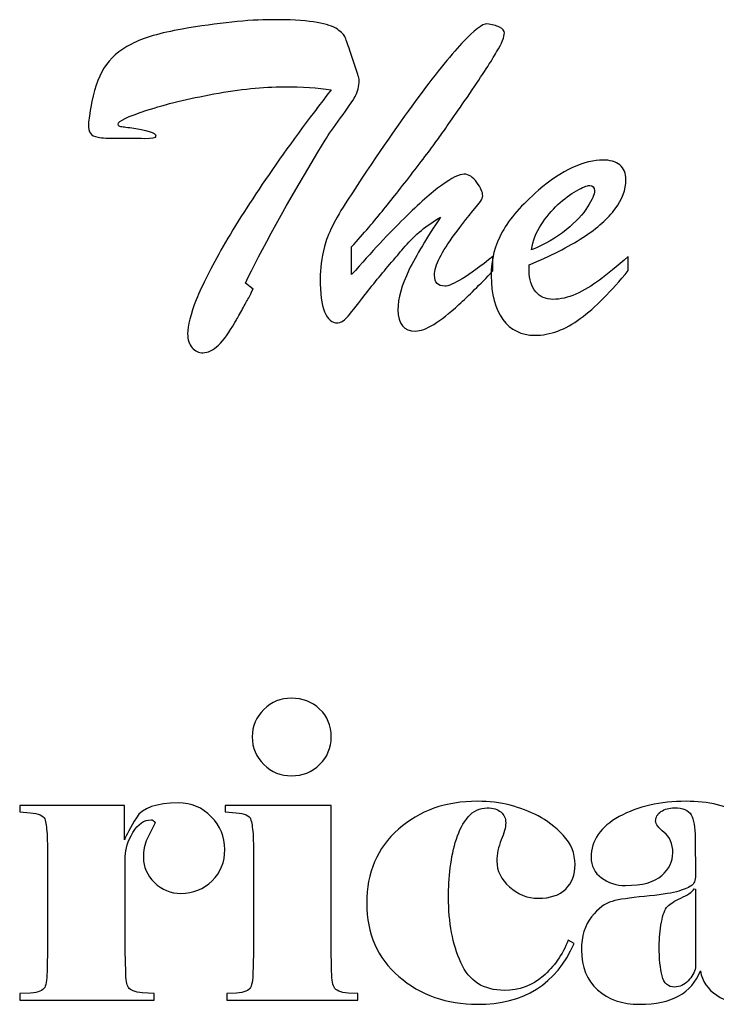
# Model space of a CAD drawing. Header units: millimetres. Extents: x -337 to 367, y -255 to 155.
# Tile 6 of 10: x -75 to 6, y -112 to 2. Entities that reach past the tile are written whole.
import ezdxf

# ---------------------------------------------------------------- set-up
doc = ezdxf.new("R2010")
doc.units = ezdxf.units.MM
doc.header["$MEASUREMENT"] = 0
doc.layers.add('Layer 1', color=7, linetype='Continuous')

msp = doc.modelspace()

# ---------------------------------------------------------------- linework, layer by layer
at = {"layer": 'Layer 1', "color": 250}
for points, knots in [([(-48.4727, -28.2012), (-48.4727, -28.2012), (-47.6048, -28.8669), (-47.6048, -28.8669), (-47.6048, -28.8669), (-47.8374, -29.3684), (-48.0521, -29.8061), (-48.2668, -30.1799), (-48.2668, -30.1799), (-48.4727, -30.5538), (-48.7232, -31.0097), (-49.0274, -31.5386), (-49.0274, -31.5386), (-49.3227, -32.0766), (-49.5464, -32.4778), (-49.7074, -32.7422), (-49.7074, -32.7422), (-51.0138, -35.0766), (-52.2486, -36.2438), (-53.4029, -36.2438), (-53.4029, -36.2438), (-53.8861, -36.2438), (-54.3065, -36.0523), (-54.6556, -35.6602), (-54.6556, -35.6602), (-55.0045, -35.2681), (-55.1835, -34.7301), (-55.1835, -34.0553), (-55.1835, -34.0553), (-55.1835, -33.0887), (-54.8435, -31.7757), (-54.1724, -30.0979), (-54.1724, -30.0979), (-53.5013, -28.4292), (-52.4633, -26.3593), (-51.0585, -23.9155), (-51.0585, -23.9155), (-49.6448, -21.4626), (-47.8821, -18.6906), (-45.7436, -15.5903), (-45.7436, -15.5903), (-43.614, -12.49), (-41.2071, -9.2256), (-38.5407, -5.7879), (-38.5407, -5.7879), (-40.0708, -5.5599), (-41.9051, -5.4414), (-44.0167, -5.4414), (-44.0167, -5.4414), (-46.4416, -5.4414), (-49.1527, -5.715), (-52.1322, -6.2712), (-52.1322, -6.2712), (-55.1119, -6.8183), (-57.7067, -7.4475), (-59.9168, -8.1678), (-59.9168, -8.1678), (-62.1269, -8.8882), (-63.2275, -9.4171), (-63.2275, -9.7545), (-63.2275, -9.7545), (-63.2275, -9.8821), (-63.1916, -9.9642), (-63.1021, -10.0098), (-63.1021, -10.0098), (-63.0128, -10.0554), (-62.8696, -10.0827), (-62.6637, -10.1101), (-62.6637, -10.1101), (-62.4669, -10.1374), (-62.2074, -10.1739), (-61.8942, -10.2104), (-61.8942, -10.2104), (-59.8541, -10.4931), (-58.8252, -10.8122), (-58.8252, -11.1678), (-58.8252, -11.1678), (-58.8252, -11.3411), (-59.2725, -11.4232), (-60.1674, -11.414), (-60.1674, -11.414), (-61.0532, -11.4049), (-62.1269, -11.4049), (-63.3885, -11.4049), (-63.3885, -11.4049), (-64.3817, -11.4049), (-65.1065, -11.3684), (-65.5538, -11.2864), (-65.5538, -11.2864), (-66.0012, -11.2043), (-66.2966, -11.0493), (-66.4397, -10.8304), (-66.4397, -10.8304), (-66.5918, -10.6116), (-66.6634, -10.2651), (-66.6634, -9.8001), (-66.6634, -9.8001), (-66.6634, -9.4991), (-66.5739, -8.8426), (-66.4039, -7.8213), (-66.4039, -7.8213), (-66.0728, -5.9338), (-65.5628, -4.4201), (-64.8738, -3.2803), (-64.8738, -3.2803), (-64.176, -2.1405), (-63.1201, -1.2104), (-61.6974, -0.4901), (-61.6974, -0.4901), (-60.2747, 0.2303), (-58.3151, 0.8048), (-55.8098, 1.2333), (-55.8098, 1.2333), (-51.6223, 1.9628), (-48.1505, 2.3276), (-45.4036, 2.3276), (-45.4036, 2.3276), (-43.3814, 2.3276), (-41.7798, 2.2455), (-40.6076, 2.0723), (-40.6076, 2.0723), (-39.4355, 1.9081), (-38.5765, 1.6619), (-38.0217, 1.3337), (-38.0217, 1.3337), (-37.4759, 1.0145), (-37.127, 0.6954), (-36.9749, 0.3853), (-36.9749, 0.3853), (-36.8317, 0.0753), (-36.6349, -0.4627), (-36.3843, -1.2378), (-36.3843, -1.2378), (-36.3843, -1.2378), (-35.579, -3.6907), (-35.579, -3.6907), (-35.579, -3.6907), (-35.5253, -3.8548), (-35.4806, -3.9824), (-35.4448, -4.0827), (-35.4448, -4.0827), (-35.409, -4.1831), (-35.3822, -4.2834), (-35.3553, -4.3928), (-35.3553, -4.3928), (-35.3285, -4.4931), (-35.3105, -4.5934), (-35.3105, -4.6846), (-35.3105, -4.6846), (-35.3105, -5.3776), (-35.4626, -5.9976), (-35.7759, -6.5539), (-35.7759, -6.5539), (-36.08, -7.1101), (-36.6349, -7.9308), (-37.4491, -9.0341), (-37.4491, -9.0341), (-38.2633, -10.1466), (-38.8628, -11.0037), (-39.2476, -11.6329), (-39.2476, -11.6329), (-43.7572, -19.0918), (-46.8263, -24.6176), (-48.4727, -28.2012)], [0, 0, 0, 0, 0.02380952, 0.02380952, 0.02380952, 0.02380952, 0.04761905, 0.04761905, 0.04761905, 0.04761905, 0.07142857, 0.07142857, 0.07142857, 0.07142857, 0.0952381, 0.0952381, 0.0952381, 0.0952381, 0.11904762, 0.11904762, 0.11904762, 0.11904762, 0.14285714, 0.14285714, 0.14285714, 0.14285714, 0.16666667, 0.16666667, 0.16666667, 0.16666667, 0.19047619, 0.19047619, 0.19047619, 0.19047619, 0.21428571, 0.21428571, 0.21428571, 0.21428571, 0.23809524, 0.23809524, 0.23809524, 0.23809524, 0.26190476, 0.26190476, 0.26190476, 0.26190476, 0.28571429, 0.28571429, 0.28571429, 0.28571429, 0.30952381, 0.30952381, 0.30952381, 0.30952381, 0.33333333, 0.33333333, 0.33333333, 0.33333333, 0.35714286, 0.35714286, 0.35714286, 0.35714286, 0.38095238, 0.38095238, 0.38095238, 0.38095238, 0.4047619, 0.4047619, 0.4047619, 0.4047619, 0.42857143, 0.42857143, 0.42857143, 0.42857143, 0.45238095, 0.45238095, 0.45238095, 0.45238095, 0.47619048, 0.47619048, 0.47619048, 0.47619048, 0.5, 0.5, 0.5, 0.5, 0.52380952, 0.52380952, 0.52380952, 0.52380952, 0.54761905, 0.54761905, 0.54761905, 0.54761905, 0.57142857, 0.57142857, 0.57142857, 0.57142857, 0.5952381, 0.5952381, 0.5952381, 0.5952381, 0.61904762, 0.61904762, 0.61904762, 0.61904762, 0.64285714, 0.64285714, 0.64285714, 0.64285714, 0.66666667, 0.66666667, 0.66666667, 0.66666667, 0.69047619, 0.69047619, 0.69047619, 0.69047619, 0.71428571, 0.71428571, 0.71428571, 0.71428571, 0.73809524, 0.73809524, 0.73809524, 0.73809524, 0.76190476, 0.76190476, 0.76190476, 0.76190476, 0.78571429, 0.78571429, 0.78571429, 0.78571429, 0.80952381, 0.80952381, 0.80952381, 0.80952381, 0.83333333, 0.83333333, 0.83333333, 0.83333333, 0.85714286, 0.85714286, 0.85714286, 0.85714286, 0.88095238, 0.88095238, 0.88095238, 0.88095238, 0.9047619, 0.9047619, 0.9047619, 0.9047619, 0.92857143, 0.92857143, 0.92857143, 0.92857143, 0.95238095, 0.95238095, 0.95238095, 0.95238095, 1, 1, 1, 1]), ([(-19.8043, -25.0827), (-19.8043, -25.0827), (-19.8043, -26.7696), (-19.8043, -26.7696), (-19.8043, -26.7696), (-21.3253, -28.3562), (-22.6406, -29.6511), (-23.7501, -30.6632), (-23.7501, -30.6632), (-24.8597, -31.6663), (-25.826, -32.4322), (-26.6581, -32.952), (-26.6581, -32.952), (-27.4903, -33.4717), (-28.1882, -33.727), (-28.7698, -33.727), (-28.7698, -33.727), (-30.1299, -33.727), (-30.8099, -32.9064), (-30.8099, -31.265), (-30.8099, -31.265), (-30.8099, -29.9429), (-30.3894, -28.4201), (-29.5393, -26.6784), (-29.5393, -26.6784), (-28.6893, -24.9459), (-27.4635, -22.8942), (-25.8708, -20.5417), (-25.8708, -20.5417), (-26.6581, -20.9885), (-27.4008, -21.4991), (-28.0987, -22.0736), (-28.0987, -22.0736), (-28.8056, -22.6572), (-29.423, -23.259), (-29.9688, -23.8973), (-29.9688, -23.8973), (-30.5146, -24.5265), (-30.962, -25.0645), (-31.3289, -25.5113), (-31.3289, -25.5113), (-32.4653, -26.8152), (-33.5658, -28.1465), (-34.6127, -29.5143), (-34.6127, -29.5143), (-35.6596, -30.8729), (-36.3664, -31.7666), (-36.7333, -32.1769), (-36.7333, -32.1769), (-37.1002, -32.5872), (-37.4491, -32.7878), (-37.7802, -32.7878), (-37.7802, -32.7878), (-39.1492, -32.7878), (-39.8292, -31.0827), (-39.8292, -27.6541), (-39.8292, -27.6541), (-39.8292, -26.5325), (-39.6592, -25.3015), (-39.3282, -23.9429), (-39.3282, -23.9429), (-38.9971, -22.5933), (-38.1023, -20.797), (-36.6527, -18.5721), (-36.6527, -18.5721), (-33.5927, -13.9034), (-30.9799, -10.0918), (-28.8056, -7.1283), (-28.8056, -7.1283), (-26.6313, -4.1648), (-24.8238, -1.9217), (-23.3923, -0.3989), (-23.3923, -0.3989), (-21.9606, 1.1239), (-21.0032, 1.8716), (-20.5111, 1.8352), (-20.5111, 1.8352), (-19.9027, 1.7805), (-19.4105, 1.6528), (-19.0347, 1.4613), (-19.0347, 1.4613), (-18.6589, 1.2698), (-18.471, 1.0419), (-18.471, 0.7957), (-18.471, 0.7957), (-18.471, 0.3489), (-18.7663, -0.3897), (-19.3748, -1.411), (-19.3748, -1.411), (-19.9742, -2.4323), (-21.0122, -4.028), (-22.4707, -6.2074), (-22.4707, -6.2074), (-24.0634, -8.4961), (-25.1907, -10.1101), (-25.8529, -11.0493), (-25.8529, -11.0493), (-26.515, -11.9794), (-27.5082, -13.3107), (-28.8324, -15.025), (-28.8324, -15.025), (-30.1478, -16.7484), (-31.3558, -18.2803), (-32.4473, -19.6207), (-32.4473, -19.6207), (-33.539, -20.9611), (-34.7827, -22.4201), (-36.1785, -23.9885), (-36.1785, -23.9885), (-36.1785, -23.9885), (-36.1785, -27.1891), (-36.1785, -27.1891), (-36.1785, -27.1891), (-33.8342, -24.5447), (-31.812, -22.3745), (-30.1031, -20.6876), (-30.1031, -20.6876), (-28.394, -18.9915), (-26.9445, -17.7149), (-25.7545, -16.8578), (-25.7545, -16.8578), (-24.5644, -15.9915), (-23.6965, -15.563), (-23.1327, -15.563), (-23.1327, -15.563), (-22.6138, -15.563), (-22.1217, -15.8821), (-21.6653, -16.5113), (-21.6653, -16.5113), (-21.209, -17.1405), (-20.9853, -17.6602), (-20.9853, -18.0614), (-20.9853, -18.0614), (-20.9853, -18.2438), (-21.0748, -18.4626), (-21.2448, -18.7271), (-21.2448, -18.7271), (-22.5065, -20.259), (-23.5085, -21.5265), (-24.2513, -22.5386), (-24.2513, -22.5386), (-24.9939, -23.5417), (-25.5666, -24.4444), (-25.9692, -25.2286), (-25.9692, -25.2286), (-26.3719, -26.0219), (-26.5687, -26.7058), (-26.5687, -27.2711), (-26.5687, -27.2711), (-26.5687, -28.11), (-26.1749, -28.5295), (-25.3876, -28.5295), (-25.3876, -28.5295), (-24.5465, -28.5295), (-22.6854, -27.3806), (-19.8043, -25.0827)], [0, 0, 0, 0, 0.025, 0.025, 0.025, 0.025, 0.05, 0.05, 0.05, 0.05, 0.075, 0.075, 0.075, 0.075, 0.1, 0.1, 0.1, 0.1, 0.125, 0.125, 0.125, 0.125, 0.15, 0.15, 0.15, 0.15, 0.175, 0.175, 0.175, 0.175, 0.2, 0.2, 0.2, 0.2, 0.225, 0.225, 0.225, 0.225, 0.25, 0.25, 0.25, 0.25, 0.275, 0.275, 0.275, 0.275, 0.3, 0.3, 0.3, 0.3, 0.325, 0.325, 0.325, 0.325, 0.35, 0.35, 0.35, 0.35, 0.375, 0.375, 0.375, 0.375, 0.4, 0.4, 0.4, 0.4, 0.425, 0.425, 0.425, 0.425, 0.45, 0.45, 0.45, 0.45, 0.475, 0.475, 0.475, 0.475, 0.5, 0.5, 0.5, 0.5, 0.525, 0.525, 0.525, 0.525, 0.55, 0.55, 0.55, 0.55, 0.575, 0.575, 0.575, 0.575, 0.6, 0.6, 0.6, 0.6, 0.625, 0.625, 0.625, 0.625, 0.65, 0.65, 0.65, 0.65, 0.675, 0.675, 0.675, 0.675, 0.7, 0.7, 0.7, 0.7, 0.725, 0.725, 0.725, 0.725, 0.75, 0.75, 0.75, 0.75, 0.775, 0.775, 0.775, 0.775, 0.8, 0.8, 0.8, 0.8, 0.825, 0.825, 0.825, 0.825, 0.85, 0.85, 0.85, 0.85, 0.875, 0.875, 0.875, 0.875, 0.9, 0.9, 0.9, 0.9, 0.925, 0.925, 0.925, 0.925, 0.95, 0.95, 0.95, 0.95, 1, 1, 1, 1]), ([(-15.6076, -26.0584), (-15.6076, -26.0584), (-15.6076, -26.724), (-15.6076, -26.724), (-15.6076, -26.724), (-15.6076, -27.7727), (-15.3571, -28.5933), (-14.8472, -29.1769), (-14.8472, -29.1769), (-14.3371, -29.7696), (-13.6749, -30.0614), (-12.8517, -30.0614), (-12.8517, -30.0614), (-12.0018, -30.0614), (-11.107, -29.8608), (-10.1943, -29.4505), (-10.1943, -29.4505), (-9.2727, -29.0401), (-8.36, -28.493), (-7.4563, -27.8182), (-7.4563, -27.8182), (-6.5437, -27.1435), (-5.4341, -26.2316), (-4.1278, -25.0918), (-4.1278, -25.0918), (-4.1278, -25.0918), (-4.1278, -26.724), (-4.1278, -26.724), (-4.1278, -26.724), (-6.0963, -29.1404), (-7.9484, -31.0006), (-9.6843, -32.2863), (-9.6843, -32.2863), (-11.4112, -33.572), (-13.165, -34.2194), (-14.9545, -34.2194), (-14.9545, -34.2194), (-16.5025, -34.2194), (-17.7373, -33.6085), (-18.6499, -32.3775), (-18.6499, -32.3775), (-19.5536, -31.1465), (-20.01, -29.4687), (-20.01, -27.3258), (-20.01, -27.3258), (-20.01, -25.4565), (-19.5805, -23.7605), (-18.7215, -22.2377), (-18.7215, -22.2377), (-17.8714, -20.7149), (-16.4756, -19.1101), (-14.5339, -17.4231), (-14.5339, -17.4231), (-13.2008, -16.2651), (-11.8854, -15.3897), (-10.5701, -14.8061), (-10.5701, -14.8061), (-9.2637, -14.2134), (-8.0916, -13.9216), (-7.0627, -13.9216), (-7.0627, -13.9216), (-6.2395, -13.9216), (-5.5862, -14.1131), (-5.112, -14.4961), (-5.112, -14.4961), (-4.6288, -14.8791), (-4.3872, -15.4535), (-4.3872, -16.2195), (-4.3872, -16.2195), (-4.3872, -17.3411), (-4.7989, -18.4626), (-5.6221, -19.5751), (-5.6221, -19.5751), (-6.4452, -20.6876), (-7.6979, -21.7909), (-9.3801, -22.8942), (-9.3801, -22.8942), (-11.0712, -23.9885), (-13.1471, -25.0462), (-15.6076, -26.0584)], [0, 0, 0, 0, 0.04761905, 0.04761905, 0.04761905, 0.04761905, 0.0952381, 0.0952381, 0.0952381, 0.0952381, 0.14285714, 0.14285714, 0.14285714, 0.14285714, 0.19047619, 0.19047619, 0.19047619, 0.19047619, 0.23809524, 0.23809524, 0.23809524, 0.23809524, 0.28571429, 0.28571429, 0.28571429, 0.28571429, 0.33333333, 0.33333333, 0.33333333, 0.33333333, 0.38095238, 0.38095238, 0.38095238, 0.38095238, 0.42857143, 0.42857143, 0.42857143, 0.42857143, 0.47619048, 0.47619048, 0.47619048, 0.47619048, 0.52380952, 0.52380952, 0.52380952, 0.52380952, 0.57142857, 0.57142857, 0.57142857, 0.57142857, 0.61904762, 0.61904762, 0.61904762, 0.61904762, 0.66666667, 0.66666667, 0.66666667, 0.66666667, 0.71428571, 0.71428571, 0.71428571, 0.71428571, 0.76190476, 0.76190476, 0.76190476, 0.76190476, 0.80952381, 0.80952381, 0.80952381, 0.80952381, 0.85714286, 0.85714286, 0.85714286, 0.85714286, 0.9047619, 0.9047619, 0.9047619, 0.9047619, 1, 1, 1, 1]), ([(-15.3482, -24.3259), (-13.7734, -23.6967), (-12.4313, -22.9216), (-11.3128, -22.0006), (-11.3128, -22.0006), (-10.1943, -21.0797), (-9.3711, -20.186), (-8.8342, -19.3471), (-8.8342, -19.3471), (-8.3063, -18.4991), (-8.0379, -17.8791), (-8.0379, -17.487), (-8.0379, -17.487), (-8.0379, -17.0766), (-8.2169, -16.876), (-8.5837, -16.876), (-8.5837, -16.876), (-8.9059, -16.876), (-9.4158, -17.0766), (-10.1227, -17.487), (-10.1227, -17.487), (-10.8296, -17.8973), (-11.5454, -18.4353), (-12.2702, -19.0918), (-12.2702, -19.0918), (-12.9949, -19.7484), (-13.6392, -20.5234), (-14.2208, -21.417), (-14.2208, -21.417), (-14.7935, -22.3015), (-15.1692, -23.2772), (-15.3482, -24.3259)], [0, 0, 0, 0, 0.11111111, 0.11111111, 0.11111111, 0.11111111, 0.22222222, 0.22222222, 0.22222222, 0.22222222, 0.33333333, 0.33333333, 0.33333333, 0.33333333, 0.44444444, 0.44444444, 0.44444444, 0.44444444, 0.55555556, 0.55555556, 0.55555556, 0.55555556, 0.66666667, 0.66666667, 0.66666667, 0.66666667, 0.77777778, 0.77777778, 0.77777778, 0.77777778, 1, 1, 1, 1]), ([(-47.6961, -80.7165), (-47.6961, -79.4792), (-47.2525, -78.4244), (-46.3575, -77.5519), (-46.3575, -77.5519), (-45.4703, -76.6795), (-44.3962, -76.2433), (-43.1432, -76.2433), (-43.1432, -76.2433), (-41.8592, -76.2433), (-40.7695, -76.6636), (-39.8823, -77.5044), (-39.8823, -77.5044), (-38.9873, -78.3451), (-38.5436, -79.4158), (-38.5436, -80.7165), (-38.5436, -80.7165), (-38.5436, -81.9855), (-38.9873, -83.0562), (-39.8823, -83.9287), (-39.8823, -83.9287), (-40.7695, -84.8011), (-41.8592, -85.2373), (-43.1432, -85.2373), (-43.1432, -85.2373), (-44.3962, -85.2373), (-45.4703, -84.8011), (-46.3575, -83.9287), (-46.3575, -83.9287), (-47.2525, -83.0562), (-47.6961, -81.9855), (-47.6961, -80.7165)], [0, 0, 0, 0, 0.11111111, 0.11111111, 0.11111111, 0.11111111, 0.22222222, 0.22222222, 0.22222222, 0.22222222, 0.33333333, 0.33333333, 0.33333333, 0.33333333, 0.44444444, 0.44444444, 0.44444444, 0.44444444, 0.55555556, 0.55555556, 0.55555556, 0.55555556, 0.66666667, 0.66666667, 0.66666667, 0.66666667, 0.77777778, 0.77777778, 0.77777778, 0.77777778, 1, 1, 1, 1]), ([(-74.6398, -111.2201), (-74.6398, -111.2201), (-74.6398, -110.4587), (-74.6398, -110.4587), (-74.6398, -110.4587), (-74.6398, -110.4587), (-73.379, -110.4111), (-73.379, -110.4111), (-73.379, -110.4111), (-72.4762, -110.3159), (-71.9314, -110.0939), (-71.7447, -109.7449), (-71.7447, -109.7449), (-71.5578, -109.3959), (-71.4644, -108.6345), (-71.4644, -107.4607), (-71.4644, -107.4607), (-71.4644, -107.4607), (-71.4177, -105.2717), (-71.4177, -105.2717), (-71.4177, -105.2717), (-71.4177, -105.2717), (-71.4177, -93.8983), (-71.4177, -93.8983), (-71.4177, -93.8983), (-71.4177, -93.8983), (-71.4644, -91.9472), (-71.4644, -91.9472), (-71.4644, -91.9472), (-71.5267, -91.1858), (-71.6201, -90.6147), (-71.7447, -90.234), (-71.7447, -90.234), (-71.8692, -89.8533), (-72.4295, -89.6154), (-73.4257, -89.5202), (-73.4257, -89.5202), (-73.4257, -89.5202), (-74.6398, -89.425), (-74.6398, -89.425), (-74.6398, -89.425), (-74.6398, -89.425), (-74.6398, -88.6636), (-74.6398, -88.6636), (-74.6398, -88.6636), (-74.6398, -88.6636), (-62.4987, -88.6636), (-62.4987, -88.6636), (-62.4987, -88.6636), (-62.4987, -88.6636), (-62.4987, -92.661), (-62.4987, -92.661), (-62.4987, -92.661), (-62.2887, -92.0899), (-61.8294, -91.2334), (-61.1212, -90.0913), (-61.1212, -90.0913), (-60.4208, -88.9492), (-58.7943, -88.3781), (-56.2415, -88.3781), (-56.2415, -88.3781), (-54.7472, -88.3781), (-53.4786, -88.9095), (-52.4357, -89.9723), (-52.4357, -89.9723), (-51.3928, -91.0351), (-50.8714, -92.2961), (-50.8714, -93.7555), (-50.8714, -93.7555), (-50.8714, -95.2148), (-51.3617, -96.4283), (-52.3423, -97.3959), (-52.3423, -97.3959), (-53.323, -98.3635), (-54.5293, -98.8474), (-55.9613, -98.8474), (-55.9613, -98.8474), (-57.1443, -98.8474), (-58.1638, -98.427), (-59.0199, -97.5863), (-59.0199, -97.5863), (-59.876, -96.7456), (-60.304, -95.7859), (-60.304, -94.7072), (-60.304, -94.7072), (-60.304, -93.9141), (-60.164, -93.1844), (-59.8838, -92.5182), (-59.8838, -92.5182), (-59.5725, -91.9154), (-59.2611, -91.2968), (-58.9499, -90.6623), (-58.9499, -90.6623), (-59.1055, -90.4402), (-59.2611, -90.3292), (-59.4169, -90.3292), (-59.4169, -90.3292), (-60.2185, -90.3292), (-60.9189, -90.8209), (-61.5182, -91.8044), (-61.5182, -91.8044), (-62.1097, -92.7879), (-62.4054, -93.7079), (-62.4054, -94.5645), (-62.4054, -94.5645), (-62.4054, -94.5645), (-62.4054, -105.5572), (-62.4054, -105.5572), (-62.4054, -105.5572), (-62.4054, -105.5572), (-62.3587, -107.9366), (-62.3587, -107.9366), (-62.3587, -107.9366), (-62.3587, -108.8249), (-62.2497, -109.4276), (-62.0396, -109.7449), (-62.0396, -109.7449), (-61.8217, -110.0621), (-61.2847, -110.2684), (-60.4286, -110.3635), (-60.4286, -110.3635), (-60.4286, -110.3635), (-59.0433, -110.4587), (-59.0433, -110.4587), (-59.0433, -110.4587), (-59.0433, -110.4587), (-59.0433, -111.2201), (-59.0433, -111.2201), (-59.0433, -111.2201), (-59.0433, -111.2201), (-74.6398, -111.2201), (-74.6398, -111.2201)], [0, 0, 0, 0, 0.02941176, 0.02941176, 0.02941176, 0.02941176, 0.05882353, 0.05882353, 0.05882353, 0.05882353, 0.08823529, 0.08823529, 0.08823529, 0.08823529, 0.11764706, 0.11764706, 0.11764706, 0.11764706, 0.14705882, 0.14705882, 0.14705882, 0.14705882, 0.17647059, 0.17647059, 0.17647059, 0.17647059, 0.20588235, 0.20588235, 0.20588235, 0.20588235, 0.23529412, 0.23529412, 0.23529412, 0.23529412, 0.26470588, 0.26470588, 0.26470588, 0.26470588, 0.29411765, 0.29411765, 0.29411765, 0.29411765, 0.32352941, 0.32352941, 0.32352941, 0.32352941, 0.35294118, 0.35294118, 0.35294118, 0.35294118, 0.38235294, 0.38235294, 0.38235294, 0.38235294, 0.41176471, 0.41176471, 0.41176471, 0.41176471, 0.44117647, 0.44117647, 0.44117647, 0.44117647, 0.47058824, 0.47058824, 0.47058824, 0.47058824, 0.5, 0.5, 0.5, 0.5, 0.52941176, 0.52941176, 0.52941176, 0.52941176, 0.55882353, 0.55882353, 0.55882353, 0.55882353, 0.58823529, 0.58823529, 0.58823529, 0.58823529, 0.61764706, 0.61764706, 0.61764706, 0.61764706, 0.64705882, 0.64705882, 0.64705882, 0.64705882, 0.67647059, 0.67647059, 0.67647059, 0.67647059, 0.70588235, 0.70588235, 0.70588235, 0.70588235, 0.73529412, 0.73529412, 0.73529412, 0.73529412, 0.76470588, 0.76470588, 0.76470588, 0.76470588, 0.79411765, 0.79411765, 0.79411765, 0.79411765, 0.82352941, 0.82352941, 0.82352941, 0.82352941, 0.85294118, 0.85294118, 0.85294118, 0.85294118, 0.88235294, 0.88235294, 0.88235294, 0.88235294, 0.91176471, 0.91176471, 0.91176471, 0.91176471, 0.94117647, 0.94117647, 0.94117647, 0.94117647, 1, 1, 1, 1]), ([(-35.4618, -111.2201), (-35.4618, -111.2201), (-50.638, -111.2201), (-50.638, -111.2201), (-50.638, -111.2201), (-50.638, -111.2201), (-50.638, -110.4587), (-50.638, -110.4587), (-50.638, -110.4587), (-50.638, -110.4587), (-49.5173, -110.4111), (-49.5173, -110.4111), (-49.5173, -110.4111), (-48.6145, -110.3159), (-48.0697, -110.0939), (-47.8829, -109.7449), (-47.8829, -109.7449), (-47.6961, -109.3959), (-47.6027, -108.6345), (-47.6027, -107.4607), (-47.6027, -107.4607), (-47.6027, -107.4607), (-47.556, -105.2717), (-47.556, -105.2717), (-47.556, -105.2717), (-47.556, -105.2717), (-47.556, -93.8983), (-47.556, -93.8983), (-47.556, -93.8983), (-47.556, -93.8983), (-47.6027, -91.9472), (-47.6027, -91.9472), (-47.6027, -91.9472), (-47.665, -91.1858), (-47.7583, -90.6147), (-47.8829, -90.234), (-47.8829, -90.234), (-48.0074, -89.8533), (-48.5678, -89.6154), (-49.564, -89.5202), (-49.564, -89.5202), (-49.564, -89.5202), (-50.8248, -89.425), (-50.8248, -89.425), (-50.8248, -89.425), (-50.8248, -89.425), (-50.8248, -88.6636), (-50.8248, -88.6636), (-50.8248, -88.6636), (-50.8248, -88.6636), (-38.5436, -88.6636), (-38.5436, -88.6636), (-38.5436, -88.6636), (-38.5436, -88.6636), (-38.5436, -105.2717), (-38.5436, -105.2717), (-38.5436, -105.2717), (-38.5436, -105.2717), (-38.497, -107.4607), (-38.497, -107.4607), (-38.497, -107.4607), (-38.497, -108.6028), (-38.4036, -109.3563), (-38.2168, -109.7211), (-38.2168, -109.7211), (-38.03, -110.0859), (-37.4852, -110.3159), (-36.5825, -110.4111), (-36.5825, -110.4111), (-36.5825, -110.4111), (-35.4618, -110.4587), (-35.4618, -110.4587), (-35.4618, -110.4587), (-35.4618, -110.4587), (-35.4618, -111.2201), (-35.4618, -111.2201)], [0, 0, 0, 0, 0.05, 0.05, 0.05, 0.05, 0.1, 0.1, 0.1, 0.1, 0.15, 0.15, 0.15, 0.15, 0.2, 0.2, 0.2, 0.2, 0.25, 0.25, 0.25, 0.25, 0.3, 0.3, 0.3, 0.3, 0.35, 0.35, 0.35, 0.35, 0.4, 0.4, 0.4, 0.4, 0.45, 0.45, 0.45, 0.45, 0.5, 0.5, 0.5, 0.5, 0.55, 0.55, 0.55, 0.55, 0.6, 0.6, 0.6, 0.6, 0.65, 0.65, 0.65, 0.65, 0.7, 0.7, 0.7, 0.7, 0.75, 0.75, 0.75, 0.75, 0.8, 0.8, 0.8, 0.8, 0.85, 0.85, 0.85, 0.85, 0.9, 0.9, 0.9, 0.9, 1, 1, 1, 1]), ([(-20.4723, -88.9492), (-21.344, -88.9492), (-22.0756, -89.2981), (-22.667, -89.9961), (-22.667, -89.9961), (-23.2585, -90.694), (-23.7178, -91.5506), (-24.0446, -92.5658), (-24.0446, -92.5658), (-24.3715, -93.581), (-24.6049, -94.6834), (-24.7451, -95.8731), (-24.7451, -95.8731), (-24.8851, -97.0628), (-24.9552, -98.2129), (-24.9552, -99.3232), (-24.9552, -99.3232), (-24.9552, -102.2102), (-24.4804, -104.7244), (-23.5232, -106.8658), (-23.5232, -106.8658), (-22.5737, -109.0073), (-20.8926, -110.078), (-18.4878, -110.078), (-18.4878, -110.078), (-16.7756, -110.078), (-15.2736, -109.5307), (-13.9971, -108.4362), (-13.9971, -108.4362), (-12.713, -107.3417), (-11.748, -105.9538), (-11.0864, -104.2723), (-11.0864, -104.2723), (-11.0864, -104.2723), (-10.386, -104.653), (-10.386, -104.653), (-10.386, -104.653), (-12.4795, -109.3483), (-16.2152, -111.696), (-21.6164, -111.696), (-21.6164, -111.696), (-25.1731, -111.696), (-28.1928, -110.6253), (-30.6911, -108.4838), (-30.6911, -108.4838), (-33.1893, -106.3424), (-34.4345, -103.5109), (-34.4345, -99.9895), (-34.4345, -99.9895), (-34.4345, -96.4363), (-33.2126, -93.581), (-30.761, -91.4237), (-30.761, -91.4237), (-28.3173, -89.2664), (-25.2665, -88.1878), (-21.6164, -88.1878), (-21.6164, -88.1878), (-20.2389, -88.1878), (-18.9781, -88.3384), (-17.8262, -88.6398), (-17.8262, -88.6398), (-16.6744, -88.9412), (-15.5848, -89.3536), (-14.573, -89.8771), (-14.573, -89.8771), (-13.5613, -90.4006), (-12.5963, -91.1461), (-11.6701, -92.1137), (-11.6701, -92.1137), (-10.7518, -93.0813), (-10.2926, -94.2155), (-10.2926, -95.5162), (-10.2926, -95.5162), (-10.2926, -96.6901), (-10.6506, -97.6339), (-11.3744, -98.3477), (-11.3744, -98.3477), (-12.0904, -99.0615), (-13.1567, -99.4184), (-14.5653, -99.4184), (-14.5653, -99.4184), (-15.7872, -99.4184), (-16.8845, -98.9822), (-17.8729, -98.1097), (-17.8729, -98.1097), (-18.8614, -97.2373), (-19.3516, -96.2459), (-19.3516, -95.1355), (-19.3516, -95.1355), (-19.3516, -94.279), (-19.1804, -93.4541), (-18.838, -92.661), (-18.838, -92.661), (-18.4956, -91.8679), (-18.3243, -91.2016), (-18.3243, -90.6623), (-18.3243, -90.6623), (-18.3243, -90.1547), (-18.5112, -89.7423), (-18.8847, -89.425), (-18.8847, -89.425), (-19.2583, -89.1078), (-19.7875, -88.9492), (-20.4723, -88.9492)], [0, 0, 0, 0, 0.03703704, 0.03703704, 0.03703704, 0.03703704, 0.07407407, 0.07407407, 0.07407407, 0.07407407, 0.11111111, 0.11111111, 0.11111111, 0.11111111, 0.14814815, 0.14814815, 0.14814815, 0.14814815, 0.18518519, 0.18518519, 0.18518519, 0.18518519, 0.22222222, 0.22222222, 0.22222222, 0.22222222, 0.25925926, 0.25925926, 0.25925926, 0.25925926, 0.2962963, 0.2962963, 0.2962963, 0.2962963, 0.33333333, 0.33333333, 0.33333333, 0.33333333, 0.37037037, 0.37037037, 0.37037037, 0.37037037, 0.40740741, 0.40740741, 0.40740741, 0.40740741, 0.44444444, 0.44444444, 0.44444444, 0.44444444, 0.48148148, 0.48148148, 0.48148148, 0.48148148, 0.51851852, 0.51851852, 0.51851852, 0.51851852, 0.55555556, 0.55555556, 0.55555556, 0.55555556, 0.59259259, 0.59259259, 0.59259259, 0.59259259, 0.62962963, 0.62962963, 0.62962963, 0.62962963, 0.66666667, 0.66666667, 0.66666667, 0.66666667, 0.7037037, 0.7037037, 0.7037037, 0.7037037, 0.74074074, 0.74074074, 0.74074074, 0.74074074, 0.77777778, 0.77777778, 0.77777778, 0.77777778, 0.81481481, 0.81481481, 0.81481481, 0.81481481, 0.85185185, 0.85185185, 0.85185185, 0.85185185, 0.88888889, 0.88888889, 0.88888889, 0.88888889, 0.92592593, 0.92592593, 0.92592593, 0.92592593, 1, 1, 1, 1]), ([(14.1529, -108.8883), (14.8922, -108.8883), (15.4059, -108.4204), (15.7016, -107.4766), (15.7016, -107.4766), (15.9895, -106.5407), (16.1374, -105.4144), (16.1374, -104.1058), (16.1374, -104.1058), (16.1374, -104.1058), (16.7912, -104.1058), (16.7912, -104.1058), (16.7912, -104.1058), (16.7912, -106.9055), (16.3009, -108.7535), (15.3203, -109.6418), (15.3203, -109.6418), (14.3396, -110.538), (13.4602, -111.1011), (12.682, -111.3391), (12.682, -111.3391), (11.9036, -111.577), (10.9074, -111.696), (9.6934, -111.696), (9.6934, -111.696), (8.3548, -111.696), (7.164, -111.347), (6.1211, -110.6491), (6.1211, -110.6491), (5.0782, -109.9511), (4.4478, -109.0152), (4.2299, -107.8335), (4.2299, -107.8335), (3.7318, -109.1263), (2.8991, -110.0859), (1.7317, -110.7284), (1.7317, -110.7284), (0.5643, -111.3708), (-0.9534, -111.696), (-2.8212, -111.696), (-2.8212, -111.696), (-4.8136, -111.696), (-6.4324, -111.1408), (-7.6776, -110.0304), (-7.6776, -110.0304), (-8.9228, -108.9121), (-9.5454, -107.3734), (-9.5454, -105.3986), (-9.5454, -105.3986), (-9.5454, -103.8123), (-9.1563, -102.5354), (-8.378, -101.5598), (-8.378, -101.5598), (-7.5998, -100.5922), (-6.8059, -99.9974), (-5.9965, -99.7753), (-5.9965, -99.7753), (-5.1871, -99.5532), (-3.9419, -99.3629), (-2.2608, -99.2043), (-2.2608, -99.2043), (-0.5798, -99.0456), (0.6577, -98.8632), (1.4515, -98.657), (1.4515, -98.657), (2.2454, -98.4429), (2.8134, -98.2208), (3.1559, -97.9828), (3.1559, -97.9828), (3.4984, -97.7449), (3.6696, -97.3404), (3.6696, -96.7694), (3.6696, -96.7694), (3.6696, -96.7694), (3.6229, -92.431), (3.6229, -92.431), (3.6229, -92.431), (3.6229, -91.1937), (3.4673, -90.2975), (3.1637, -89.7581), (3.1637, -89.7581), (2.8524, -89.2188), (2.2064, -88.9492), (1.218, -88.9492), (1.218, -88.9492), (0.6032, -88.9492), (0.0895, -89.0919), (-0.3307, -89.3774), (-0.3307, -89.3774), (-0.7432, -89.663), (-0.9534, -90.0357), (-0.9534, -90.4799), (-0.9534, -90.4799), (-0.9534, -90.8289), (-0.6186, -91.2651), (0.0428, -91.7965), (0.0428, -91.7965), (0.7044, -92.3199), (1.039, -93.1051), (1.039, -94.16), (1.039, -94.16), (1.039, -95.1514), (0.611, -96.0238), (-0.2529, -96.7932), (-0.2529, -96.7932), (-1.109, -97.5546), (-2.5098, -97.9353), (-4.44, -97.9353), (-4.44, -97.9353), (-5.5063, -97.9353), (-6.4324, -97.6418), (-7.234, -97.0549), (-7.234, -97.0549), (-8.0278, -96.468), (-8.4247, -95.6749), (-8.4247, -94.6914), (-8.4247, -94.6914), (-8.4247, -92.7165), (-7.3429, -91.1382), (-5.1715, -89.9564), (-5.1715, -89.9564), (-3.0002, -88.7747), (-0.4242, -88.1878), (2.5722, -88.1878), (2.5722, -88.1878), (5.1016, -88.1878), (7.4286, -88.7191), (9.5455, -89.7899), (9.5455, -89.7899), (11.6702, -90.8606), (12.7286, -92.5024), (12.7286, -94.739), (12.7286, -94.739), (12.7286, -94.739), (12.7286, -105.6841), (12.7286, -105.6841), (12.7286, -105.6841), (12.7286, -106.7072), (12.822, -107.4845), (13.0088, -108.0317), (13.0088, -108.0317), (13.1567, -108.6028), (13.5458, -108.8883), (14.1529, -108.8883)], [0, 0, 0, 0, 0.02702703, 0.02702703, 0.02702703, 0.02702703, 0.05405405, 0.05405405, 0.05405405, 0.05405405, 0.08108108, 0.08108108, 0.08108108, 0.08108108, 0.10810811, 0.10810811, 0.10810811, 0.10810811, 0.13513514, 0.13513514, 0.13513514, 0.13513514, 0.16216216, 0.16216216, 0.16216216, 0.16216216, 0.18918919, 0.18918919, 0.18918919, 0.18918919, 0.21621622, 0.21621622, 0.21621622, 0.21621622, 0.24324324, 0.24324324, 0.24324324, 0.24324324, 0.27027027, 0.27027027, 0.27027027, 0.27027027, 0.2972973, 0.2972973, 0.2972973, 0.2972973, 0.32432432, 0.32432432, 0.32432432, 0.32432432, 0.35135135, 0.35135135, 0.35135135, 0.35135135, 0.37837838, 0.37837838, 0.37837838, 0.37837838, 0.40540541, 0.40540541, 0.40540541, 0.40540541, 0.43243243, 0.43243243, 0.43243243, 0.43243243, 0.45945946, 0.45945946, 0.45945946, 0.45945946, 0.48648649, 0.48648649, 0.48648649, 0.48648649, 0.51351351, 0.51351351, 0.51351351, 0.51351351, 0.54054054, 0.54054054, 0.54054054, 0.54054054, 0.56756757, 0.56756757, 0.56756757, 0.56756757, 0.59459459, 0.59459459, 0.59459459, 0.59459459, 0.62162162, 0.62162162, 0.62162162, 0.62162162, 0.64864865, 0.64864865, 0.64864865, 0.64864865, 0.67567568, 0.67567568, 0.67567568, 0.67567568, 0.7027027, 0.7027027, 0.7027027, 0.7027027, 0.72972973, 0.72972973, 0.72972973, 0.72972973, 0.75675676, 0.75675676, 0.75675676, 0.75675676, 0.78378378, 0.78378378, 0.78378378, 0.78378378, 0.81081081, 0.81081081, 0.81081081, 0.81081081, 0.83783784, 0.83783784, 0.83783784, 0.83783784, 0.86486486, 0.86486486, 0.86486486, 0.86486486, 0.89189189, 0.89189189, 0.89189189, 0.89189189, 0.91891892, 0.91891892, 0.91891892, 0.91891892, 0.94594595, 0.94594595, 0.94594595, 0.94594595, 1, 1, 1, 1]), ([(3.6696, -107.4607), (3.6696, -107.4607), (3.6696, -98.3715), (3.6696, -98.3715), (3.6696, -98.3715), (3.6696, -98.3715), (3.5295, -98.3239), (3.5295, -98.3239), (3.5295, -98.3239), (3.2571, -98.7046), (2.7356, -99.0615), (1.9807, -99.3946), (1.9807, -99.3946), (1.2258, -99.7277), (0.7044, -100.0529), (0.4164, -100.3702), (0.4164, -100.3702), (0.1206, -100.6874), (-0.1128, -101.2981), (-0.2763, -102.2023), (-0.2763, -102.2023), (-0.4475, -103.1064), (-0.5331, -104.0344), (-0.5331, -104.9861), (-0.5331, -104.9861), (-0.5331, -106.4138), (-0.4242, -107.5559), (-0.2062, -108.4124), (-0.2062, -108.4124), (0.004, -109.269), (0.5021, -109.6973), (1.2647, -109.6973), (1.2647, -109.6973), (1.8562, -109.6973), (2.3699, -109.4594), (2.8134, -108.9835), (2.8134, -108.9835), (3.2648, -108.5076), (3.5451, -108), (3.6696, -107.4607)], [0, 0, 0, 0, 0.09090909, 0.09090909, 0.09090909, 0.09090909, 0.18181818, 0.18181818, 0.18181818, 0.18181818, 0.27272727, 0.27272727, 0.27272727, 0.27272727, 0.36363636, 0.36363636, 0.36363636, 0.36363636, 0.45454545, 0.45454545, 0.45454545, 0.45454545, 0.54545455, 0.54545455, 0.54545455, 0.54545455, 0.63636364, 0.63636364, 0.63636364, 0.63636364, 0.72727273, 0.72727273, 0.72727273, 0.72727273, 0.81818182, 0.81818182, 0.81818182, 0.81818182, 1, 1, 1, 1])]:
    msp.add_open_spline(points, degree=3, knots=knots, dxfattribs=at)

doc.saveas('drawing.dxf')
